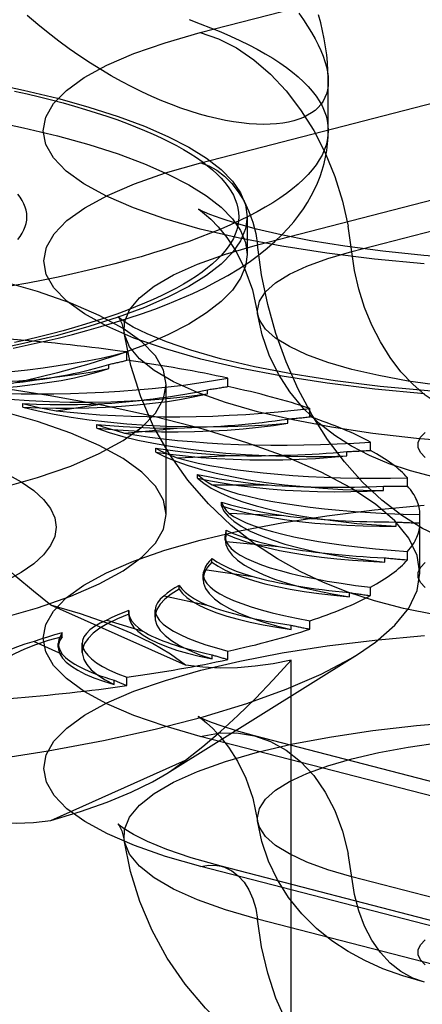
# Model space of a CAD drawing. Header units: inches. Extents: x 0 to 283, y 0 to 183.
# Tile 167 of 256: x 55.458 to 55.768, y 127.687 to 128.447. Entities that reach past the tile are written whole.
import ezdxf

# ---------------------------------------------------------------- set-up
doc = ezdxf.new("R2010")
doc.units = ezdxf.units.IN
doc.header["$LTSCALE"] = 15.583333
doc.header["$MEASUREMENT"] = 0
doc.linetypes.add('HIDDEN', pattern=[0.2, 0.1, -0.1])
doc.layers.get('0').update_dxf_attribs({"linetype": 'CONTINUOUS'})
doc.layers.add('DEFAULT_2', color=8, linetype='HIDDEN')

msp = doc.modelspace()

# ---------------------------------------------------------------- linework, layer by layer
at = {"color": 7, "linetype": 'Continuous'}
msp.add_line((55.69583, 128.3618), (55.69583, 128.39988), dxfattribs=at)
for points in [[(55.69583, 128.3998), (55.69567, 128.3964), (55.69519, 128.39316), (55.69439, 128.39008), (55.69326, 128.38718), (55.69182, 128.38445), (55.69007, 128.3819), (55.688, 128.37952), (55.68562, 128.37733), (55.68293, 128.37534), (55.67995, 128.37353), (55.67666, 128.37192), (55.67309, 128.37051), (55.66923, 128.36931), (55.66509, 128.36832), (55.66068, 128.36754), (55.656, 128.36699), (55.65106, 128.36665), (55.64587, 128.36655), (55.64044, 128.36668), (55.63478, 128.36705), (55.62889, 128.36767), (55.62278, 128.36853), (55.61646, 128.36964), (55.60995, 128.37101), (55.60325, 128.37264), (55.59637, 128.37453), (55.58932, 128.37669), (55.58213, 128.37913), (55.5748, 128.38184), (55.56733, 128.38483), (55.55974, 128.3881), (55.55204, 128.39166), (55.54423, 128.39552), (55.53634, 128.39966), (55.52837, 128.40411), (55.52035, 128.40885), (55.51228, 128.4139), (55.50416, 128.41925), (55.49603, 128.42491), (55.48789, 128.43087), (55.47975, 128.43715), (55.47164, 128.44372), (55.46357, 128.45061)], [(55.69583, 128.3998), (55.69582, 128.40219), (55.69563, 128.40817), (55.69524, 128.41419), (55.69463, 128.42024), (55.69381, 128.42634), (55.69277, 128.43248), (55.69152, 128.43866), (55.69005, 128.44484), (55.68837, 128.45098)], [(55.69583, 128.3618), (55.69564, 128.35799), (55.69506, 128.35418), (55.6941, 128.35038), (55.69275, 128.34659), (55.69102, 128.3428), (55.68891, 128.33903), (55.68641, 128.33527), (55.68354, 128.33153), (55.68029, 128.32782), (55.67667, 128.32412), (55.67267, 128.32046), (55.6683, 128.31682), (55.66357, 128.31321), (55.65847, 128.30963), (55.65302, 128.30609), (55.6472, 128.30259), (55.64104, 128.29913), (55.63452, 128.29571), (55.62767, 128.29234), (55.62047, 128.28901), (55.61294, 128.28574), (55.60509, 128.28251), (55.5969, 128.27934), (55.58841, 128.27623), (55.57959, 128.27318), (55.57048, 128.27018), (55.56106, 128.26725), (55.55135, 128.26439), (55.54136, 128.26159), (55.53108, 128.25886), (55.52053, 128.2562), (55.50972, 128.25361), (55.49865, 128.2511), (55.48733, 128.24866), (55.47576, 128.2463), (55.46396, 128.24402), (55.45194, 128.24182)], [(55.62687, 128.25506), (55.63476, 128.26028), (55.64205, 128.26555), (55.64872, 128.27085), (55.65473, 128.27609), (55.66014, 128.28127), (55.66499, 128.28637), (55.66934, 128.29142), (55.67325, 128.29641), (55.67677, 128.30138), (55.67994, 128.30634), (55.68277, 128.3113), (55.6853, 128.31625), (55.68753, 128.32121), (55.68949, 128.32619), (55.69117, 128.3312), (55.6926, 128.33626), (55.69377, 128.34133), (55.69467, 128.34641), (55.69531, 128.35151), (55.6957, 128.35665), (55.69583, 128.3618)], [(55.63229, 128.25864), (55.63205, 128.25695), (55.62824, 128.24776), (55.6219, 128.23867), (55.61308, 128.22972), (55.6018, 128.22095), (55.58815, 128.21242), (55.57217, 128.20416), (55.55396, 128.19621), (55.5336, 128.18863), (55.51121, 128.18143), (55.48688, 128.17467), (55.46076, 128.16838), (55.43297, 128.16258), (55.40365, 128.15731), (55.37296, 128.1526), (55.34104, 128.14846), (55.30806, 128.14493), (55.2742, 128.14201)], [(55.45265, 128.19389), (55.46437, 128.19635), (55.47593, 128.19893), (55.48731, 128.20161), (55.49851, 128.20441), (55.50953, 128.20733), (55.52036, 128.21038), (55.53102, 128.21355), (55.5415, 128.21687), (55.5518, 128.22034), (55.56192, 128.22398), (55.57187, 128.22779), (55.58164, 128.23179), (55.59122, 128.23601), (55.60057, 128.24044), (55.60969, 128.24511), (55.61847, 128.24998), (55.62687, 128.25506)]]:
    msp.add_lwpolyline(points, dxfattribs=at)
at = {"layer": 'DEFAULT_2', "color": 8, "linetype": 'HIDDEN'}
for p, q in [((55.59712, 128.43733), (55.83007, 128.49762)), ((57.69583, 128.43043), (53.51733, 128.43043)), ((55.59743, 128.3368), (55.83038, 128.39709)), ((55.64119, 128.27349), (55.87414, 128.33378)), ((55.71404, 128.26841), (55.94699, 128.3287)), ((55.63333, 128.29515), (55.63333, 128.26618)), ((55.63333, 128.26618), (55.63229, 128.25864)), ((55.54039, 128.18439), (55.54039, 128.19082)), ((55.52657, 128.17803), (55.52657, 128.18124)), ((55.57083, 128.06526), (55.57083, 128.16572)), ((55.61844, 128.16419), (55.61844, 128.17062)), ((55.6027, 128.1585), (55.6027, 128.16171)), ((55.46024, 128.1481), (55.46024, 128.15102)), ((55.48579, 128.14544), (55.52319, 128.15103)), ((55.68175, 128.14078), (55.68175, 128.14721)), ((55.5173, 128.132), (55.5173, 128.13492)), ((55.66457, 128.13584), (55.66457, 128.13905)), ((55.53872, 128.12828), (55.5793, 128.1321)), ((55.7284, 128.11489), (55.7284, 128.12132)), ((55.56269, 128.11358), (55.56269, 128.11651)), ((55.57933, 128.109), (55.62186, 128.11094)), ((55.7103, 128.11074), (55.7103, 128.11396)), ((55.59504, 128.0934), (55.59504, 128.09633)), ((55.60638, 128.08819), (55.64957, 128.08819)), ((55.75697, 128.08729), (55.75697, 128.09373)), ((55.73851, 128.08398), (55.73851, 128.08719)), ((57.57083, 128.07532), (53.51733, 128.07532)), ((55.61335, 128.07208), (55.61335, 128.07501)), ((55.61907, 128.06648), (55.6616, 128.06454)), ((55.76659, 128.02013), (55.76659, 128.06526)), ((55.74832, 128.05635), (55.74832, 128.05956)), ((55.61709, 128.05026), (55.61633, 128.04577)), ((55.61709, 128.05026), (55.61709, 128.05318)), ((53.51733, 128.0484), (57.57083, 128.0484)), ((55.61633, 128.04578), (55.61633, 128.04871)), ((55.61699, 128.04453), (55.65757, 128.0407)), ((55.75697, 128.03037), (55.75697, 128.0368)), ((55.60612, 128.0286), (55.60612, 128.03152)), ((55.73944, 128.0287), (55.73944, 128.03191)), ((55.59937, 128.01532), (55.59937, 128.01919)), ((55.60022, 128.023), (55.63762, 128.01741)), ((55.58079, 128.00776), (55.58079, 128.01068)), ((55.71215, 128.00187), (55.71215, 128.00508)), ((55.7284, 128.00278), (55.7284, 128.00921)), ((55.56926, 128.00256), (55.60235, 127.99537)), ((55.58574, 127.94895), (55.48188, 127.9955)), ((55.54184, 127.98762), (55.54187, 127.9913)), ((55.54187, 127.9913), (55.54184, 127.99053)), ((55.56222, 127.98608), (55.56222, 127.9916)), ((55.52506, 127.98382), (55.55282, 127.97526)), ((55.54187, 127.98838), (55.54184, 127.98761)), ((55.68175, 127.97688), (55.68175, 127.98331)), ((55.49053, 127.97104), (55.49053, 127.97396)), ((55.66728, 127.97667), (55.66728, 127.97988)), ((55.46896, 127.96735), (55.49055, 127.95767)), ((55.48749, 127.96291), (55.48749, 127.96583)), ((55.50602, 127.95896), (55.50602, 127.96592)), ((55.61844, 127.95348), (55.61844, 127.95991)), ((55.57121, 127.86544), (55.71839, 127.95741)), ((55.60618, 127.95387), (55.60618, 127.95709)), ((55.6673, 127.56179), (55.6673, 127.95298)), ((55.53071, 127.93417), (55.53071, 127.93738)), ((55.54039, 127.93328), (55.54039, 127.93971)), ((55.83007, 127.83382), (55.59712, 127.89411)), ((55.87192, 127.83418), (55.63896, 127.89447)), ((55.48188, 127.82926), (55.58574, 127.87582)), ((55.83038, 127.73344), (55.59743, 127.79373)), ((55.84604, 127.73358), (55.61309, 127.79387)), ((55.94699, 127.72542), (55.71404, 127.78571)), ((53.55033, 127.75601), (57.69583, 127.75601)), ((55.87414, 127.69279), (55.64119, 127.75308))]:
    msp.add_line(p, q, dxfattribs=at)
for points in [[(55.67309, 128.45247), (55.67666, 128.44728), (55.67995, 128.44224), (55.68293, 128.43734), (55.68562, 128.43258), (55.688, 128.42796), (55.69007, 128.42349), (55.69182, 128.41916), (55.69326, 128.41498), (55.69439, 128.41096), (55.69519, 128.40708), (55.69567, 128.40336), (55.69583, 128.3998)], [(55.58841, 128.44738), (55.5969, 128.44426), (55.60509, 128.4411), (55.61294, 128.43787), (55.62047, 128.4346), (55.62767, 128.43127), (55.63452, 128.4279), (55.64104, 128.42448), (55.6472, 128.42102), (55.65302, 128.41752), (55.65847, 128.41398), (55.66357, 128.4104), (55.6683, 128.40679), (55.67267, 128.40315), (55.67667, 128.39948), (55.68029, 128.39579), (55.68354, 128.39207), (55.68641, 128.38833), (55.68891, 128.38458), (55.69102, 128.38081), (55.69275, 128.37702), (55.6941, 128.37323), (55.69506, 128.36942), (55.69564, 128.36561), (55.69583, 128.3618)], [(55.76991, 128.25897), (55.7316, 128.26251), (55.69484, 128.26701), (55.65993, 128.27242), (55.62727, 128.27869), (55.59712, 128.28576), (55.56982, 128.29356), (55.54558, 128.30202), (55.52469, 128.31105), (55.50729, 128.32057), (55.49362, 128.33048), (55.48374, 128.34069), (55.47781, 128.35111), (55.47583, 128.36162), (55.47787, 128.37214), (55.48386, 128.38255), (55.49379, 128.39276), (55.50751, 128.40266), (55.525, 128.41218), (55.54593, 128.42121), (55.56993, 128.42957), (55.59712, 128.43733)], [(55.59712, 128.43733), (55.61116, 128.43255), (55.625, 128.42556), (55.63844, 128.41644), (55.6513, 128.40533), (55.66339, 128.39239), (55.67454, 128.37779), (55.68459, 128.36176), (55.6934, 128.3445), (55.70084, 128.32628), (55.70682, 128.30734), (55.71124, 128.28796)], [(55.13333, 128.42456), (55.16909, 128.42423), (55.20449, 128.42325), (55.23962, 128.42161), (55.2742, 128.41932), (55.30806, 128.4164), (55.34104, 128.41287), (55.37296, 128.40873), (55.40365, 128.40402), (55.43297, 128.39875), (55.46076, 128.39296), (55.48688, 128.38666), (55.51121, 128.3799), (55.5336, 128.37271), (55.55396, 128.36512), (55.57217, 128.35717), (55.58815, 128.34891), (55.6018, 128.34038), (55.61308, 128.33161), (55.6219, 128.32266), (55.62824, 128.31357), (55.63205, 128.30439), (55.63333, 128.29515)], [(55.13333, 128.39559), (55.16909, 128.39525), (55.20449, 128.39427), (55.23962, 128.39263), (55.2742, 128.39034), (55.30806, 128.38743), (55.34104, 128.38389), (55.37296, 128.37976), (55.40365, 128.37504), (55.43297, 128.36977), (55.46076, 128.36398), (55.48688, 128.35768), (55.51121, 128.35092), (55.5336, 128.34373), (55.55396, 128.33614), (55.57217, 128.3282), (55.58815, 128.31994), (55.6018, 128.3114), (55.61308, 128.30264), (55.6219, 128.29368), (55.62824, 128.28459), (55.63205, 128.27541), (55.63333, 128.26618)], [(55.45384, 128.39228), (55.46355, 128.39007), (55.47304, 128.38781), (55.48229, 128.38547), (55.49131, 128.38308), (55.50007, 128.38062), (55.50859, 128.37811), (55.51685, 128.37554), (55.52485, 128.37291), (55.53258, 128.37023), (55.54004, 128.3675), (55.54722, 128.36472), (55.55411, 128.36189), (55.56072, 128.35902), (55.56703, 128.3561), (55.57304, 128.35314), (55.57876, 128.35014), (55.58417, 128.34711), (55.58927, 128.34403), (55.59406, 128.34093), (55.59853, 128.33779), (55.60268, 128.33462), (55.60651, 128.33143), (55.61002, 128.32821), (55.6132, 128.32497), (55.61605, 128.32171), (55.61857, 128.31843), (55.62076, 128.31514), (55.62261, 128.31183), (55.62413, 128.30851), (55.62531, 128.30518), (55.62616, 128.30184), (55.62666, 128.2985), (55.62683, 128.29515), (55.62666, 128.29181), (55.62616, 128.28847), (55.62531, 128.28513), (55.62413, 128.2818), (55.62261, 128.27848), (55.62076, 128.27517), (55.61857, 128.27188), (55.61605, 128.2686), (55.6132, 128.26534), (55.61002, 128.2621), (55.60651, 128.25888), (55.60268, 128.25569), (55.59853, 128.25252), (55.59406, 128.24938), (55.58927, 128.24628), (55.58417, 128.2432), (55.57876, 128.24017), (55.57305, 128.23717), (55.56703, 128.23421), (55.56072, 128.23129), (55.55411, 128.22842), (55.54722, 128.22559), (55.54004, 128.22281), (55.53258, 128.22008), (55.52485, 128.2174), (55.51685, 128.21477), (55.50859, 128.2122), (55.50008, 128.20969), (55.49131, 128.20723), (55.48229, 128.20484), (55.47304, 128.2025), (55.46355, 128.20024), (55.45384, 128.19803)], [(55.77004, 128.15862), (55.73177, 128.16216), (55.69504, 128.16665), (55.66018, 128.17206), (55.62754, 128.17832), (55.59743, 128.18538), (55.57015, 128.19318), (55.54594, 128.20162), (55.52507, 128.21065), (55.5077, 128.22015), (55.49404, 128.23006), (55.48417, 128.24026), (55.47825, 128.25066), (55.47626, 128.26117), (55.47831, 128.27167), (55.48429, 128.28207), (55.49421, 128.29227), (55.50792, 128.30216), (55.52538, 128.31167), (55.54629, 128.32069), (55.57026, 128.32904), (55.59743, 128.3368)], [(55.59743, 128.3368), (55.60373, 128.33455), (55.60991, 128.33111), (55.61583, 128.32655), (55.62137, 128.32097), (55.62642, 128.31448), (55.63089, 128.30721), (55.63466, 128.29931), (55.63768, 128.29094), (55.63987, 128.28227), (55.64119, 128.27349)], [(55.45626, 128.27757), (55.45813, 128.28005), (55.45972, 128.28255), (55.46102, 128.28506), (55.46203, 128.28757), (55.46275, 128.2901), (55.46319, 128.29262), (55.46333, 128.29515), (55.46319, 128.29769), (55.46275, 128.30021), (55.46203, 128.30274), (55.46102, 128.30525), (55.45972, 128.30776), (55.45813, 128.31026), (55.45626, 128.31274)], [(55.60033, 128.29872), (55.59898, 128.29933), (55.59611, 128.30072), (55.59565, 128.30097), (55.59722, 128.29993), (55.60045, 128.29749), (55.60513, 128.2934), (55.61097, 128.2874), (55.61764, 128.27918), (55.62475, 128.26833), (55.63157, 128.25486), (55.63734, 128.23887), (55.64136, 128.22044)], [(55.63333, 128.29515), (55.63205, 128.28592), (55.62824, 128.27674), (55.6219, 128.26765), (55.61308, 128.2587), (55.6018, 128.24993), (55.58815, 128.2414), (55.57217, 128.23314), (55.55396, 128.22519), (55.5336, 128.2176), (55.51121, 128.21041), (55.48688, 128.20365), (55.46076, 128.19735), (55.43297, 128.19156), (55.40365, 128.18629), (55.37296, 128.18158), (55.34104, 128.17744), (55.30806, 128.17391), (55.2742, 128.17099)], [(56.14091, 128.28612), (56.12153, 128.28151), (56.09885, 128.27697), (56.0728, 128.27266), (56.04387, 128.26877), (56.01255, 128.26547), (55.97928, 128.26289), (55.94463, 128.26111), (55.90911, 128.26018), (55.87329, 128.26015), (55.83771, 128.26101), (55.80292, 128.26274), (55.76949, 128.26528), (55.7379, 128.26854), (55.70875, 128.27241), (55.68241, 128.27672), (55.65949, 128.28126), (55.64046, 128.28574), (55.62507, 128.28997), (55.61319, 128.29377), (55.60457, 128.29695), (55.60033, 128.29872)], [(55.80155, 128.14197), (55.79104, 128.14555), (55.78068, 128.15079), (55.77062, 128.15761), (55.761, 128.16593), (55.75195, 128.17562), (55.7436, 128.18654), (55.73608, 128.19854), (55.72948, 128.21146), (55.72391, 128.2251), (55.71944, 128.23927), (55.71613, 128.25378), (55.71124, 128.28796)], [(55.57083, 128.16572), (55.56871, 128.17682), (55.56243, 128.18781), (55.55198, 128.19859), (55.53753, 128.20905), (55.51916, 128.2191), (55.4971, 128.22863), (55.47151, 128.23755), (55.44269, 128.24579), (55.41087, 128.25325), (55.3764, 128.25987), (55.33956, 128.26558), (55.30076, 128.27033), (55.26033, 128.27407), (55.21869, 128.27678), (55.17642, 128.2784), (55.13333, 128.27895)], [(55.53841, 128.20568), (55.53864, 128.21387), (55.54249, 128.22335), (55.55015, 128.23267), (55.56152, 128.24173), (55.5765, 128.25044), (55.59491, 128.25869), (55.61655, 128.2664), (55.64119, 128.27349)], [(55.80155, 128.04152), (55.78502, 128.04695), (55.76867, 128.05464), (55.75266, 128.0645), (55.73716, 128.07643), (55.72233, 128.0903), (55.70833, 128.10598), (55.6953, 128.12329), (55.68338, 128.14206), (55.6727, 128.16209), (55.66336, 128.18317), (55.65547, 128.20508), (55.6491, 128.2276), (55.64433, 128.25048), (55.64119, 128.27349)], [(55.64136, 128.22044), (55.64118, 128.22288), (55.64274, 128.23009), (55.64741, 128.23721), (55.65514, 128.24415), (55.66581, 128.25082), (55.67931, 128.25714), (55.69545, 128.26303), (55.71404, 128.26841)], [(55.54196, 128.21208), (55.53837, 128.21438), (55.53459, 128.21723), (55.53349, 128.21825), (55.53441, 128.21701), (55.53651, 128.21286), (55.53841, 128.20568)], [(56.06584, 128.17736), (56.04504, 128.17255), (56.02229, 128.16837), (55.99787, 128.16488), (55.9721, 128.16211), (55.94529, 128.16011), (55.91779, 128.15891), (55.88994, 128.1585), (55.86209, 128.15891), (55.83458, 128.16011), (55.80778, 128.16211), (55.782, 128.16488), (55.75759, 128.16837), (55.73484, 128.17255), (55.71404, 128.17736), (55.69545, 128.18274), (55.67931, 128.18863), (55.66581, 128.19495), (55.65514, 128.20162), (55.64741, 128.20856), (55.64274, 128.21568), (55.64136, 128.22044)], [(56.00965, 128.09595), (55.98511, 128.09056), (55.96074, 128.08679), (55.93712, 128.08435), (55.91382, 128.08296), (55.8907, 128.08249), (55.86761, 128.0829), (55.84408, 128.08425), (55.82099, 128.08656), (55.79853, 128.08988), (55.77772, 128.09411), (55.75935, 128.09898), (55.74276, 128.10457), (55.72775, 128.11088), (55.71385, 128.11808), (55.70088, 128.1263), (55.68861, 128.13585), (55.67678, 128.14725), (55.66617, 128.16011), (55.65735, 128.1738), (55.6502, 128.18847), (55.64481, 128.2041), (55.64136, 128.22044)], [(56.16679, 128.18552), (56.14029, 128.17928), (56.11075, 128.17357), (56.07832, 128.16848), (56.0435, 128.16415), (56.00677, 128.1607), (55.96857, 128.15819), (55.92941, 128.15666), (55.88975, 128.15615), (55.85009, 128.15667), (55.81092, 128.15821), (55.77271, 128.16073), (55.73596, 128.1642), (55.70112, 128.16854), (55.66868, 128.17365), (55.63901, 128.17941), (55.61262, 128.18564), (55.58978, 128.19214), (55.5709, 128.19862), (55.55615, 128.20471), (55.54538, 128.2101), (55.54196, 128.21208)], [(56.13868, 128.14473), (56.11132, 128.13835), (56.08153, 128.13275), (56.04964, 128.12798), (56.016, 128.12411), (55.98098, 128.12116), (55.94497, 128.11918), (55.90835, 128.11818), (55.87153, 128.11818), (55.83491, 128.11918), (55.79889, 128.12116), (55.76387, 128.12411), (55.73023, 128.12798), (55.69835, 128.13275), (55.66856, 128.13835), (55.64119, 128.14473), (55.61655, 128.15181), (55.59491, 128.15952), (55.5765, 128.16777), (55.56152, 128.17648), (55.55015, 128.18554), (55.54249, 128.19486), (55.53864, 128.20434), (55.53841, 128.20568)], [(55.7785, 127.98781), (55.75385, 127.99288), (55.73158, 127.99874), (55.71106, 128.00542), (55.69223, 128.01284), (55.67423, 128.0213), (55.6566, 128.0311), (55.639, 128.04269), (55.62083, 128.05697), (55.60334, 128.07354), (55.58743, 128.09184), (55.57324, 128.11189), (55.5611, 128.13337), (55.55112, 128.15626), (55.54348, 128.18046), (55.53841, 128.20568)], [(55.76659, 128.02013), (55.76443, 128.03367), (55.75796, 128.04711), (55.74722, 128.06037), (55.73228, 128.07335), (55.71326, 128.08597), (55.69027, 128.09814), (55.66348, 128.10978), (55.63307, 128.1208), (55.59924, 128.13114), (55.56223, 128.14072), (55.52229, 128.14947), (55.47969, 128.15734), (55.43473, 128.16428), (55.38771, 128.17023), (55.33895, 128.17515), (55.28879, 128.17902), (55.23756, 128.1818), (55.18563, 128.18347), (55.13333, 128.18403)], [(55.57083, 128.06526), (55.56871, 128.07636), (55.56243, 128.08736), (55.55198, 128.09813), (55.53753, 128.1086), (55.51916, 128.11864), (55.4971, 128.12817), (55.47151, 128.1371), (55.44269, 128.14533), (55.41087, 128.15279), (55.3764, 128.15941), (55.33956, 128.16512), (55.30076, 128.16988), (55.26033, 128.17362), (55.21869, 128.17632), (55.17642, 128.17794), (55.13333, 128.1785)], [(55.31836, 128.17146), (55.33297, 128.16987), (55.34793, 128.1686), (55.36328, 128.16765), (55.37888, 128.167), (55.39462, 128.16669), (55.41041, 128.1667), (55.42614, 128.16703), (55.44172, 128.16769), (55.45705, 128.16866), (55.47203, 128.16995), (55.48657, 128.17154), (55.50057, 128.17343), (55.51389, 128.17559), (55.52657, 128.17803)], [(55.39324, 128.16138), (55.40609, 128.16145), (55.41879, 128.16178), (55.43138, 128.16236), (55.44377, 128.1632), (55.45586, 128.16428), (55.46759, 128.1656), (55.47888, 128.16716), (55.48968, 128.16893), (55.49991, 128.17092), (55.50951, 128.17311), (55.51838, 128.17548), (55.52657, 128.17803)], [(55.13333, 128.05249), (55.17642, 128.05304), (55.21869, 128.05466), (55.26033, 128.05737), (55.30076, 128.06111), (55.33956, 128.06586), (55.3764, 128.07157), (55.41087, 128.07819), (55.44269, 128.08565), (55.47151, 128.09389), (55.4971, 128.10281), (55.51916, 128.11234), (55.53753, 128.12239), (55.55198, 128.13285), (55.56243, 128.14363), (55.56871, 128.15462), (55.57083, 128.16572)], [(55.39324, 128.16138), (55.40658, 128.15917), (55.42046, 128.15724), (55.43493, 128.15561), (55.44986, 128.15428), (55.46515, 128.15326), (55.4807, 128.15256), (55.49642, 128.15218), (55.51221, 128.15212), (55.52796, 128.1524), (55.54358, 128.15299), (55.55896, 128.15391), (55.57401, 128.15514), (55.58858, 128.15666), (55.6027, 128.1585)], [(55.46024, 128.1481), (55.47293, 128.14759), (55.48566, 128.14734), (55.49845, 128.14735), (55.51121, 128.14761), (55.52384, 128.14814), (55.53628, 128.14891), (55.54845, 128.14993), (55.56027, 128.1512), (55.57168, 128.1527), (55.5826, 128.15442), (55.59293, 128.15635), (55.6027, 128.1585)], [(55.46024, 128.1481), (55.47188, 128.14531), (55.48426, 128.1428), (55.49742, 128.14054), (55.51122, 128.13855), (55.5256, 128.13686), (55.54044, 128.13547), (55.55567, 128.13439), (55.57118, 128.13363), (55.58687, 128.13319), (55.60265, 128.13307), (55.61842, 128.13328), (55.63407, 128.13382), (55.64943, 128.13467), (55.66457, 128.13584)], [(55.46026, 128.15102), (55.47072, 128.15058), (55.48121, 128.15032), (55.49174, 128.15023), (55.50227, 128.15032), (55.51275, 128.15059), (55.52319, 128.15103)], [(55.46026, 128.15102), (55.4663, 128.14952), (55.47258, 128.14808), (55.47907, 128.14673), (55.48579, 128.14544)], [(55.5173, 128.132), (55.52946, 128.13093), (55.54182, 128.13011), (55.55443, 128.12954), (55.56717, 128.12923), (55.57996, 128.12918), (55.59273, 128.12938), (55.6054, 128.12984), (55.6179, 128.13056), (55.63014, 128.13152), (55.64205, 128.13273), (55.65351, 128.13417), (55.66457, 128.13584)], [(55.51732, 128.13492), (55.52226, 128.13317), (55.52748, 128.13148), (55.53296, 128.12985), (55.53872, 128.12828)], [(55.51732, 128.13492), (55.52732, 128.13402), (55.53748, 128.13329), (55.5478, 128.13273), (55.55823, 128.13235), (55.56872, 128.13214), (55.5793, 128.1321)], [(55.5173, 128.132), (55.5269, 128.12874), (55.5374, 128.1257), (55.54884, 128.12288), (55.56111, 128.12031), (55.57413, 128.118), (55.58781, 128.11596), (55.60209, 128.11422), (55.61685, 128.11277), (55.63201, 128.11163), (55.64747, 128.1108), (55.66314, 128.1103), (55.67891, 128.11013), (55.69461, 128.11027), (55.7103, 128.11074)], [(55.77059, 128.10949), (55.76697, 128.11328), (55.76517, 128.11716), (55.76517, 128.12107), (55.76701, 128.12495), (55.77063, 128.12875)], [(55.56269, 128.11358), (55.56996, 128.10994), (55.57826, 128.10648), (55.58764, 128.10319), (55.59799, 128.1001), (55.60926, 128.09724), (55.62138, 128.09462), (55.63426, 128.09226), (55.64783, 128.09017), (55.66199, 128.08837), (55.67667, 128.08686), (55.69176, 128.08566), (55.70717, 128.08478), (55.72273, 128.08422), (55.73851, 128.08398)], [(55.56269, 128.11358), (55.57395, 128.11198), (55.58558, 128.11062), (55.59761, 128.1095), (55.60995, 128.10862), (55.62251, 128.10799), (55.63523, 128.10762), (55.64801, 128.1075), (55.66079, 128.10764), (55.67349, 128.10804), (55.68603, 128.10869), (55.69829, 128.10959), (55.7103, 128.11074)], [(55.56271, 128.1165), (55.5664, 128.11456), (55.57041, 128.11266), (55.57471, 128.1108), (55.57933, 128.109)], [(55.56271, 128.1165), (55.57196, 128.11517), (55.58147, 128.11399), (55.59126, 128.11298), (55.60127, 128.11213), (55.61147, 128.11145), (55.62186, 128.11094)], [(55.44733, 128.09715), (55.45897, 128.09063), (55.4686, 128.08389), (55.47614, 128.07698), (55.48156, 128.06994), (55.48482, 128.06281), (55.48591, 128.05564), (55.48481, 128.04847), (55.48155, 128.04134), (55.47612, 128.0343), (55.46858, 128.02739), (55.45894, 128.02065), (55.4473, 128.01412)], [(55.59505, 128.09633), (55.59739, 128.09424), (55.60005, 128.09219), (55.60305, 128.09017), (55.60638, 128.08819)], [(55.59505, 128.09633), (55.60327, 128.09459), (55.61185, 128.09301), (55.6208, 128.09157), (55.6301, 128.09029), (55.63968, 128.08916), (55.64957, 128.08819)], [(55.59504, 128.0934), (55.59975, 128.08949), (55.60561, 128.08571), (55.61263, 128.08205), (55.62076, 128.07854), (55.62994, 128.07522), (55.64011, 128.07209), (55.65121, 128.06919), (55.66317, 128.06652), (55.67591, 128.06411), (55.68935, 128.06197), (55.70342, 128.06011), (55.718, 128.05855), (55.73295, 128.05729), (55.74832, 128.05635)], [(55.59504, 128.0934), (55.60505, 128.09132), (55.61559, 128.08946), (55.62669, 128.08781), (55.63825, 128.08639), (55.6502, 128.08521), (55.66247, 128.08427), (55.67498, 128.08358), (55.68766, 128.08315), (55.70044, 128.08297), (55.71323, 128.08305), (55.7259, 128.08338), (55.73851, 128.08398)], [(55.48188, 127.9955), (55.46836, 128.00608), (55.45481, 128.01761), (55.44123, 128.03007), (55.42757, 128.0435), (55.41371, 128.05793), (55.3997, 128.07335)], [(55.59712, 127.89411), (55.56992, 127.90187), (55.54592, 127.91023), (55.525, 127.91926), (55.50751, 127.92878), (55.49379, 127.93869), (55.48386, 127.94889), (55.47787, 127.9593), (55.47583, 127.96982), (55.47781, 127.98033), (55.48374, 127.99075), (55.49362, 128.00096), (55.50729, 128.01088), (55.52469, 128.02039), (55.54558, 128.02943), (55.56982, 128.03788), (55.59712, 128.04568), (55.62727, 128.05275), (55.65993, 128.05902), (55.69484, 128.06443), (55.73161, 128.06893), (55.76991, 128.07247)], [(55.61335, 128.07208), (55.61537, 128.06801), (55.6186, 128.06402), (55.62306, 128.0601), (55.62871, 128.05629), (55.63553, 128.0526), (55.64344, 128.04907), (55.65243, 128.04571), (55.66242, 128.04254), (55.67335, 128.03959), (55.68515, 128.03688), (55.69775, 128.03442), (55.71106, 128.03222), (55.72494, 128.03032), (55.73944, 128.0287)], [(55.61335, 128.07208), (55.62182, 128.06958), (55.63095, 128.06727), (55.64077, 128.06515), (55.6512, 128.06323), (55.66218, 128.06153), (55.67363, 128.06005), (55.6855, 128.05881), (55.69769, 128.05781), (55.71016, 128.05707), (55.7228, 128.05657), (55.73551, 128.05633), (55.74832, 128.05635)], [(55.61337, 128.075), (55.61427, 128.07284), (55.61552, 128.0707), (55.61712, 128.06858), (55.61907, 128.06648)], [(55.61337, 128.075), (55.6203, 128.07293), (55.62768, 128.07098), (55.63554, 128.06916), (55.64383, 128.06748), (55.65251, 128.06594), (55.6616, 128.06454)], [(55.13333, 127.95203), (55.17642, 127.95259), (55.21869, 127.95421), (55.26033, 127.95691), (55.30076, 127.96065), (55.33956, 127.96541), (55.3764, 127.97111), (55.41087, 127.97774), (55.44269, 127.9852), (55.47151, 127.99343), (55.4971, 128.00236), (55.51916, 128.01189), (55.53753, 128.02193), (55.55198, 128.0324), (55.56243, 128.04317), (55.56871, 128.05417), (55.57083, 128.06526)], [(55.6171, 128.05318), (55.61654, 128.05101), (55.61633, 128.04871)], [(55.61709, 128.05026), (55.62375, 128.04741), (55.63119, 128.04473), (55.63944, 128.0422), (55.64842, 128.03984), (55.65809, 128.03767), (55.66838, 128.0357), (55.67923, 128.03395), (55.69057, 128.03242), (55.70235, 128.03112), (55.71447, 128.03006), (55.72682, 128.02926), (55.73944, 128.0287)], [(55.6171, 128.05318), (55.62253, 128.05082), (55.6285, 128.04858), (55.63502, 128.04643), (55.64205, 128.0444), (55.64957, 128.04249), (55.65757, 128.0407)], [(55.61633, 128.04871), (55.61648, 128.04669), (55.61699, 128.04453)], [(55.61633, 128.04577), (55.61685, 128.04209), (55.61861, 128.03803), (55.62162, 128.03402), (55.62585, 128.03008), (55.63128, 128.02624), (55.63788, 128.02253), (55.64559, 128.01896), (55.65437, 128.01557), (55.66417, 128.01237), (55.67493, 128.00937), (55.68657, 128.00662), (55.69896, 128.00412), (55.71215, 128.00187)], [(55.60612, 128.0286), (55.60264, 128.0246), (55.6004, 128.02056), (55.59942, 128.01648), (55.59937, 128.01532)], [(55.60613, 128.03152), (55.60413, 128.02941), (55.60247, 128.02729), (55.60117, 128.02515), (55.60022, 128.023)], [(55.60612, 128.0286), (55.61077, 128.0255), (55.6163, 128.02252), (55.62273, 128.01966), (55.63, 128.01693), (55.63806, 128.01436), (55.64687, 128.01196), (55.65638, 128.00974), (55.66652, 128.00773), (55.67725, 128.00592), (55.68847, 128.00433), (55.7001, 128.00298), (55.71215, 128.00187)], [(55.60613, 128.03152), (55.6099, 128.02895), (55.61427, 128.02647), (55.61925, 128.02407), (55.62481, 128.02175), (55.63094, 128.01954), (55.63762, 128.01741)], [(55.77059, 128.00903), (55.76697, 128.01283), (55.76517, 128.01671), (55.76517, 128.02062), (55.76701, 128.0245), (55.77063, 128.02829)], [(55.71839, 127.95741), (55.73228, 127.96691), (55.74722, 127.9799), (55.75796, 127.99315), (55.76443, 128.0066), (55.76659, 128.02013)], [(55.59937, 128.01532), (55.59969, 128.0124), (55.60122, 128.00833), (55.60399, 128.00431), (55.60799, 128.00036), (55.61319, 127.9965), (55.61957, 127.99276), (55.62707, 127.98917), (55.63566, 127.98574), (55.64527, 127.9825), (55.6558, 127.97948), (55.66728, 127.97667)], [(55.58079, 128.00776), (55.57468, 128.00398), (55.56977, 128.0001), (55.56606, 127.99613), (55.56359, 127.9921), (55.56236, 127.98802), (55.56222, 127.98608)], [(55.5808, 128.01068), (55.57741, 128.00869), (55.57436, 128.00668), (55.57164, 128.00463), (55.56926, 128.00256)], [(55.58079, 128.00776), (55.58329, 128.0045), (55.58674, 128.00132), (55.59115, 127.99821), (55.59647, 127.9952), (55.60269, 127.9923), (55.60976, 127.98954), (55.61764, 127.98693), (55.62627, 127.98449), (55.63562, 127.98223), (55.64561, 127.98016), (55.65615, 127.97831), (55.66728, 127.97667)], [(55.5808, 128.01068), (55.58279, 128.00799), (55.58543, 128.00535), (55.58872, 128.00275), (55.59264, 128.00022), (55.59719, 127.99776), (55.60235, 127.99537)], [(55.58574, 127.94895), (55.57408, 127.95749), (55.56011, 127.96573), (55.54378, 127.97372), (55.52524, 127.98136), (55.50462, 127.98862), (55.48188, 127.9955)], [(55.54187, 127.9913), (55.5372, 127.98949), (55.53284, 127.98765), (55.5288, 127.98575), (55.52506, 127.98382)], [(55.54184, 127.99053), (55.54202, 127.98855), (55.54285, 127.98584), (55.54435, 127.98313), (55.54652, 127.98047), (55.54934, 127.97784), (55.55282, 127.97526)], [(55.54187, 127.98838), (55.5333, 127.98493), (55.52587, 127.98133), (55.51956, 127.97759), (55.51441, 127.97372), (55.51047, 127.96977), (55.50776, 127.96574), (55.5063, 127.96167), (55.50602, 127.95895)], [(55.54184, 127.98761), (55.54214, 127.98505), (55.5434, 127.98177), (55.54566, 127.97851), (55.54888, 127.9753), (55.55306, 127.97217), (55.55817, 127.96914), (55.56418, 127.96621), (55.57104, 127.96342), (55.57873, 127.96077), (55.58718, 127.95829), (55.59632, 127.95599), (55.60618, 127.95387)], [(55.56222, 127.98608), (55.56239, 127.98394), (55.56368, 127.97986), (55.56622, 127.97583), (55.56999, 127.97186), (55.57496, 127.96799), (55.58112, 127.96422), (55.58841, 127.9606), (55.59675, 127.95715), (55.60618, 127.95387)], [(55.49052, 127.97396), (55.48472, 127.97239), (55.47919, 127.97077), (55.47393, 127.96909), (55.46896, 127.96735)], [(55.49052, 127.97396), (55.48884, 127.97125), (55.48783, 127.96854), (55.48749, 127.96583)], [(55.49053, 127.97104), (55.47978, 127.96802), (55.47005, 127.96482), (55.46132, 127.96142), (55.45366, 127.95784), (55.44712, 127.95412), (55.44175, 127.95028), (55.43758, 127.94634), (55.43464, 127.94232), (55.43294, 127.93826), (55.43248, 127.93477)], [(55.59743, 127.79373), (55.57026, 127.80148), (55.54628, 127.80984), (55.52538, 127.81886), (55.50791, 127.82837), (55.4942, 127.83826), (55.48429, 127.84846), (55.47831, 127.85886), (55.47626, 127.86936), (55.47825, 127.87987), (55.48417, 127.89027), (55.49404, 127.90047), (55.5077, 127.91038), (55.52507, 127.91988), (55.54594, 127.92891), (55.57015, 127.93735), (55.59743, 127.94515), (55.62754, 127.95221), (55.66018, 127.95847), (55.69504, 127.96388), (55.73177, 127.96837), (55.77004, 127.97191)], [(55.48749, 127.96583), (55.48784, 127.96308), (55.48886, 127.96037), (55.49055, 127.95767)], [(55.49053, 127.97104), (55.48857, 127.96775), (55.4876, 127.96446), (55.4875, 127.96291)], [(55.4875, 127.96291), (55.48764, 127.96115), (55.48866, 127.95785), (55.49068, 127.95458), (55.49367, 127.95136), (55.49763, 127.94821), (55.50251, 127.94515), (55.50831, 127.94219), (55.51497, 127.93937), (55.52243, 127.93669), (55.53071, 127.93417)], [(55.50602, 127.95895), (55.50609, 127.95759), (55.50714, 127.95351), (55.50944, 127.94947), (55.51298, 127.94549), (55.51773, 127.94159), (55.52363, 127.93782), (55.53071, 127.93417)], [(55.13333, 127.85623), (55.18563, 127.85679), (55.23756, 127.85847), (55.28879, 127.86125), (55.33895, 127.86511), (55.38771, 127.87004), (55.43473, 127.87599), (55.47969, 127.88292), (55.52229, 127.89079), (55.56223, 127.89955), (55.59924, 127.90913), (55.63307, 127.91946), (55.66348, 127.93049), (55.69027, 127.94212), (55.71326, 127.95429), (55.71839, 127.95741)], [(55.58574, 127.87582), (55.59916, 127.88631), (55.61262, 127.89775), (55.62609, 127.9101), (55.63966, 127.92342), (55.65341, 127.93771), (55.6673, 127.95298)], [(55.6673, 127.95298), (55.65327, 127.95015), (55.63945, 127.94818), (55.62587, 127.94704), (55.61243, 127.94678), (55.59904, 127.94742), (55.58574, 127.94895)], [(55.53841, 127.81404), (55.53864, 127.82222), (55.54249, 127.8317), (55.55015, 127.84102), (55.56152, 127.85009), (55.5765, 127.85879), (55.59491, 127.86705), (55.61655, 127.87476), (55.64119, 127.88184), (55.66856, 127.88822), (55.69835, 127.89382), (55.73023, 127.89858), (55.76387, 127.90246), (55.79889, 127.9054), (55.83491, 127.90738), (55.87153, 127.90838), (55.90835, 127.90838), (55.94497, 127.90738), (55.98098, 127.9054), (56.016, 127.90246), (56.04964, 127.89858), (56.08153, 127.89382), (56.11132, 127.88822), (56.13868, 127.88184)], [(55.59614, 127.90906), (55.59557, 127.90937), (55.59623, 127.90896), (55.59846, 127.90739), (55.60201, 127.90456), (55.60675, 127.9002), (55.61249, 127.89402), (55.61892, 127.88576), (55.6257, 127.87503), (55.63214, 127.86188), (55.63757, 127.84645), (55.64136, 127.82879)], [(55.63896, 127.89447), (55.62497, 127.89836), (55.61395, 127.90186), (55.60569, 127.90486), (55.60003, 127.90721), (55.59675, 127.90875), (55.59614, 127.90906)], [(55.59712, 127.89411), (55.61116, 127.8966), (55.625, 127.89677), (55.63896, 127.89447)], [(55.63896, 127.89447), (55.6513, 127.89015), (55.66339, 127.88347), (55.67454, 127.87465), (55.68459, 127.86381), (55.6934, 127.85112), (55.70084, 127.83675), (55.70682, 127.82091), (55.71124, 127.80381)], [(55.64136, 127.82879), (55.64118, 127.83124), (55.64274, 127.83845), (55.64741, 127.84556), (55.65514, 127.8525), (55.66581, 127.85917), (55.67931, 127.86549), (55.69545, 127.87138), (55.71404, 127.87676), (55.73484, 127.88157), (55.75759, 127.88575), (55.782, 127.88925), (55.80778, 127.89201), (55.83458, 127.89401), (55.86209, 127.89522), (55.88994, 127.89562), (55.91779, 127.89522), (55.94529, 127.89401), (55.9721, 127.89201), (55.99787, 127.88925), (56.02229, 127.88575), (56.04504, 127.88157), (56.06584, 127.87676)], [(55.57117, 127.86542), (55.57408, 127.86728), (55.58574, 127.87582)], [(55.48188, 127.82926), (55.50462, 127.83614), (55.52524, 127.8434), (55.54378, 127.85105), (55.56011, 127.85903), (55.57117, 127.86542)], [(55.3997, 127.83343), (55.41385, 127.83055), (55.42778, 127.82854), (55.44146, 127.82737), (55.455, 127.82709), (55.46848, 127.82772), (55.48188, 127.82926)], [(55.53838, 127.82273), (55.53459, 127.82559), (55.53349, 127.82661), (55.53441, 127.82536), (55.53651, 127.82121), (55.53841, 127.81404)], [(55.61309, 127.79387), (55.59001, 127.80043), (55.57118, 127.80687), (55.55631, 127.813), (55.54543, 127.81842), (55.53838, 127.82273)], [(55.71404, 127.78571), (55.69545, 127.79109), (55.67931, 127.79698), (55.66581, 127.8033), (55.65514, 127.80997), (55.64741, 127.81691), (55.64274, 127.82403), (55.64136, 127.82879)], [(55.77023, 127.7043), (55.75338, 127.7092), (55.73807, 127.71476), (55.72414, 127.72096), (55.71109, 127.72804), (55.69863, 127.73626), (55.68676, 127.74582), (55.67538, 127.75712), (55.66518, 127.76982), (55.65667, 127.78338), (55.64979, 127.79782), (55.64465, 127.81303), (55.64136, 127.82879)], [(55.74417, 127.60362), (55.7239, 127.60944), (55.70494, 127.61604), (55.68739, 127.62333), (55.67034, 127.63168), (55.65321, 127.64154), (55.63595, 127.65326), (55.61821, 127.66761), (55.60112, 127.68424), (55.58547, 127.70273), (55.57159, 127.72288), (55.55991, 127.74414), (55.55041, 127.76652), (55.5432, 127.78991), (55.53841, 127.81404)], [(55.64119, 127.75308), (55.61655, 127.76016), (55.59491, 127.76787), (55.5765, 127.77612), (55.56152, 127.78483), (55.55015, 127.79389), (55.54249, 127.80322), (55.53864, 127.81269), (55.53841, 127.81404)], [(55.77023, 127.7043), (55.761, 127.70754), (55.75195, 127.71254), (55.7436, 127.71914), (55.73608, 127.72725), (55.72948, 127.73675), (55.72391, 127.74751), (55.71944, 127.75937), (55.71613, 127.77216), (55.71124, 127.80381)], [(55.59743, 127.79373), (55.60373, 127.79475), (55.60991, 127.79451), (55.61309, 127.79387)], [(55.61309, 127.79387), (55.61583, 127.79301), (55.62137, 127.7903), (55.62642, 127.78643), (55.63089, 127.78146), (55.63466, 127.77552), (55.63768, 127.76871), (55.63987, 127.76118), (55.64119, 127.75308)], [(55.74417, 127.60362), (55.73716, 127.60569), (55.72233, 127.61189), (55.70833, 127.62032), (55.6953, 127.63089), (55.68338, 127.64349), (55.6727, 127.65799), (55.66336, 127.67424), (55.65547, 127.69207), (55.6491, 127.71128), (55.64433, 127.73169), (55.64119, 127.75308)], [(55.77063, 127.7178), (55.76701, 127.72159), (55.76517, 127.72547), (55.76517, 127.72938), (55.76697, 127.73326), (55.77059, 127.73706)]]:
    msp.add_lwpolyline(points, dxfattribs=at)
for centre, major_axis, ratio, start_param, end_param in [((55.13333, 128.06526), (0.63323, 0.02983), 0.220754, 0.862266, 1.036798), ((55.40211, 128.21602), (0.19813, 0.00933), 0.220754, -1.848675, -0.808824), ((55.39618, 128.19773), (0.16428, 0.00647), 0.213694, -1.21149, -0.662443), ((55.40211, 128.20956), (0.19814, 0.00781), 0.213694, -0.900123, -0.806844), ((55.13333, 128.06526), (0.63324, 0.02495), 0.213694, 0.689712, 0.864245), ((55.50691, 128.20147), (0.19814, 0.00781), 0.213694, -2.021228, -0.981377), ((55.50691, 128.19502), (0.19814, 0.00606), 0.207977, -1.072594, -0.979315), ((55.13333, 128.06526), (0.63325, 0.01936), 0.207977, 0.517241, 0.691774), ((55.49165, 128.18367), (0.16429, 0.00502), 0.207977, -1.383961, -0.834914), ((55.60036, 128.18244), (0.19814, 0.00606), 0.207977, -2.193699, -1.153848), ((55.60036, 128.17598), (0.19814, 0.00414), 0.203768, -1.245022, -1.151744), ((55.13333, 128.06526), (0.63326, 0.01322), 0.203768, 0.344813, 0.519346), ((55.57623, 128.16552), (0.16429, 0.00343), 0.203768, -1.556389, -1.007342), ((55.67962, 128.15949), (0.19814, 0.00414), 0.203768, -2.366128, -1.326277), ((55.64736, 128.14386), (0.16429, 0.00174), 0.201193, -1.728799, -1.179752), ((55.67962, 128.15304), (0.19814, 0.0021), 0.201193, -1.417432, -1.324153), ((55.13333, 128.06526), (0.63326, 0.0067), 0.201193, 0.172403, 0.346936), ((55.74228, 128.13334), (0.19814, 0.0021), 0.201193, -2.538537, -1.498686), ((55.78643, 128.10476), (0.19814, 0), 0.200326, -2.71094, -1.671089), ((55.70287, 128.11932), (0.16429, 0), 0.200326, -1.901202, -1.352155), ((55.74228, 128.12688), (0.19814, 0), 0.200326, -1.589835, -1.496556), ((55.13333, 128.06526), (0.63326, 0), 0.200326, 0, 0.174533), ((55.81075, 128.07463), (0.19814, -0.0021), 0.201193, -2.883343, -1.843492), ((55.74107, 128.09266), (0.16429, -0.00174), 0.201193, -2.073605, -1.524558), ((55.78643, 128.0983), (0.19814, -0.0021), 0.201193, -1.762238, -1.66896), ((55.13333, 128.06526), (0.63326, -0.0067), 0.201193, -0.172403, 0.00213), ((55.81448, 128.04387), (0.19814, -0.00414), 0.203768, -3.055753, -2.015902), ((55.76081, 128.06469), (0.16429, -0.00343), 0.203768, -2.246015, -1.696967), ((55.13333, 128.06526), (0.63326, -0.01322), 0.203768, -0.344813, -0.17028), ((55.81075, 128.06817), (0.19814, -0.00414), 0.203768, -1.934647, -1.841369), ((55.79751, 128.0134), (0.19814, -0.00606), 0.207977, 3.055004, 4.094855), ((55.76148, 128.03626), (0.16429, -0.00502), 0.207977, -2.418443, -1.869396), ((55.81448, 128.03741), (0.19814, -0.00606), 0.207977, -2.107076, -2.013797), ((55.76036, 127.98417), (0.19814, -0.00781), 0.213694, 2.882533, 3.922384), ((55.13333, 128.06526), (0.63325, -0.01936), 0.207977, -0.517241, -0.342708), ((55.74307, 128.00823), (0.16428, -0.00647), 0.213694, -2.590914, -2.041867), ((55.70416, 127.95704), (0.19813, -0.00933), 0.220754, 2.70998, 3.74983), ((55.70613, 127.98145), (0.16428, -0.00774), 0.220754, -2.763468, -2.21442), ((55.13333, 128.06526), (0.63324, -0.02495), 0.213694, -0.689712, -0.515179), ((55.79751, 128.00695), (0.19814, -0.00781), 0.213694, -2.279547, -2.186269), ((55.63062, 127.93286), (0.19813, -0.01059), 0.228952, 2.537288, 3.577139), ((55.65178, 127.95674), (0.16428, -0.00878), 0.228952, -2.936159, -2.387112), ((55.13333, 128.06526), (0.63323, -0.02983), 0.220754, -0.862266, -0.687733), ((55.76036, 127.97771), (0.19813, -0.00933), 0.220754, -2.4521, -2.358822), ((55.70416, 127.95058), (0.19813, -0.01059), 0.228952, -2.624792, -2.531513), ((55.13333, 128.06526), (0.63321, -0.03386), 0.228952, -1.034957, -0.860424)]:
    msp.add_ellipse(centre, major_axis=major_axis, ratio=ratio, start_param=start_param, end_param=end_param, dxfattribs=at)

doc.saveas('drawing.dxf')
